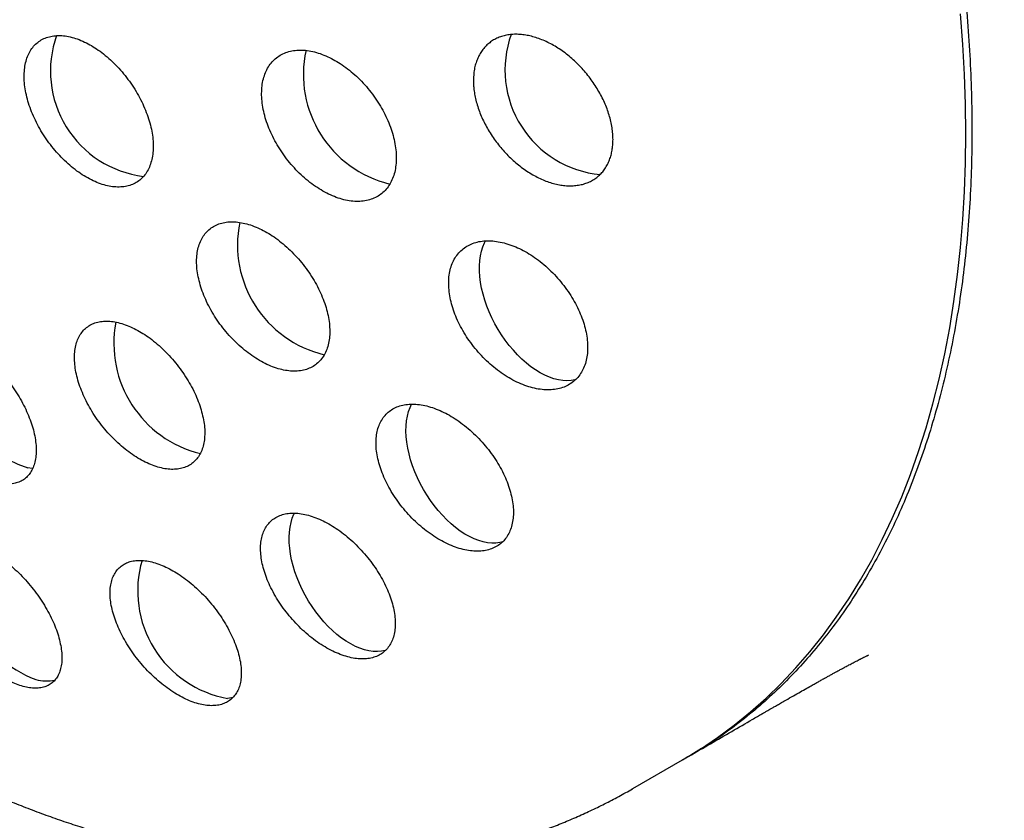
# Model space of a CAD drawing. Header units: millimetres. Extents: x 8 to 820, y 12 to 745.
# Tile 36 of 55: x 763 to 775, y 320 to 329. Entities that reach past the tile are written whole.
import ezdxf

# ---------------------------------------------------------------- set-up
doc = ezdxf.new("R2010")
doc.units = ezdxf.units.MM

msp = doc.modelspace()

# ---------------------------------------------------------------- linework, layer by layer
at = {"color": 7, "linetype": 'Continuous', "lineweight": 30}
msp.add_line((770.374, 320.205), (770.958, 320.542), dxfattribs=at)
at = {"color": 7, "linetype": 'Continuous', "lineweight": 30, "flags": 128}
for points in [[(770.958, 320.542), (770.958, 320.543), (771.165, 320.668), (771.366, 320.804), (771.561, 320.948), (771.751, 321.102), (771.934, 321.264), (772.111, 321.436), (772.282, 321.617), (772.447, 321.806), (772.605, 322.004), (772.756, 322.211), (772.901, 322.425), (773.039, 322.649), (773.17, 322.88), (773.294, 323.119), (773.411, 323.365), (773.521, 323.62), (773.623, 323.881), (773.718, 324.15), (773.806, 324.426), (773.887, 324.709), (773.959, 324.998), (774.025, 325.294), (774.083, 325.596), (774.133, 325.905), (774.175, 326.219), (774.21, 326.538), (774.237, 326.863), (774.257, 327.193), (774.268, 327.528), (774.272, 327.868), (774.268, 328.212), (774.257, 328.561), (774.237, 328.913), (774.21, 329.269)], [(769.708, 324.99), (769.697, 324.988), (769.652, 324.979), (769.604, 324.977), (769.555, 324.979), (769.504, 324.987), (769.452, 325), (769.399, 325.018), (769.345, 325.042), (769.291, 325.07), (769.237, 325.104), (769.183, 325.141), (769.13, 325.184), (769.077, 325.23), (769.026, 325.28), (768.977, 325.334), (768.929, 325.391), (768.883, 325.451), (768.84, 325.514), (768.799, 325.579), (768.762, 325.645), (768.727, 325.713), (768.695, 325.782), (768.667, 325.852), (768.643, 325.922), (768.623, 325.992), (768.606, 326.061), (768.593, 326.129), (768.585, 326.196), (768.58, 326.261), (768.58, 326.324), (768.584, 326.384), (768.591, 326.441), (768.603, 326.495), (768.619, 326.546), (768.639, 326.592), (768.651, 326.615)], [(768.852, 323.092), (768.819, 323.084), (768.773, 323.078), (768.725, 323.078), (768.675, 323.082), (768.623, 323.092), (768.571, 323.108), (768.517, 323.128), (768.463, 323.154), (768.409, 323.184), (768.355, 323.219), (768.301, 323.259), (768.249, 323.303), (768.197, 323.351), (768.146, 323.403), (768.097, 323.458), (768.05, 323.517), (768.006, 323.578), (767.964, 323.641), (767.924, 323.707), (767.887, 323.774), (767.854, 323.843), (767.824, 323.912), (767.798, 323.982), (767.775, 324.052), (767.756, 324.121), (767.741, 324.19), (767.73, 324.258), (767.723, 324.324), (767.72, 324.388), (767.722, 324.45), (767.727, 324.509), (767.737, 324.565), (767.75, 324.617), (767.768, 324.666), (767.786, 324.705)], [(763.354, 323.951), (763.345, 323.952), (763.295, 323.957)], [(767.481, 321.823), (767.478, 321.822), (767.433, 321.813), (767.386, 321.809), (767.337, 321.811), (767.287, 321.818), (767.235, 321.83), (767.182, 321.848), (767.128, 321.87), (767.074, 321.898), (767.02, 321.93), (766.966, 321.967), (766.912, 322.009), (766.86, 322.055), (766.809, 322.104), (766.759, 322.158), (766.711, 322.214), (766.665, 322.274), (766.621, 322.336), (766.58, 322.4), (766.542, 322.467), (766.506, 322.535), (766.474, 322.604), (766.446, 322.673), (766.421, 322.743), (766.4, 322.813), (766.382, 322.882), (766.369, 322.95), (766.36, 323.017), (766.354, 323.083), (766.353, 323.146), (766.356, 323.207), (766.364, 323.264), (766.375, 323.319), (766.39, 323.37), (766.41, 323.417), (766.416, 323.43)], [(765.698, 321.272), (765.678, 321.268), (765.633, 321.261)]]:
    msp.add_lwpolyline(points, dxfattribs=at)
at = {"color": 7, "linetype": 'Continuous', "lineweight": 30}
for centre, radius, start, end in [((764.799, 328.599), 1.239, 160.2822, 263.0158), ((770.107, 328.613), 1.228, 160.1756, 264.6506), ((767.839, 328.562), 1.319, 167.6438, 256.5554), ((767.07, 326.567), 1.321, 168.4758, 256.642), ((765.63, 325.416), 1.328, 169.255, 256.2952), ((763.722, 325.256), 1.367, 170.3579, 251.7895), ((763.856, 322.741), 1.342, 165.3352, 249.5603), ((765.858, 322.518), 1.277, 163.737, 259.8122), ((763.516, 321.924), 0.459, 253.749, 281.9434)]:
    msp.add_arc(centre, radius, start, end, dxfattribs=at)
for points, knots in [([(788.156, 323.621), (788.156, 323.658), (788.156, 323.726), (788.156, 323.82), (788.155, 323.898), (788.155, 323.961), (788.155, 324.009), (788.155, 324.042), (788.154, 324.068), (788.154, 324.093), (788.154, 324.123), (788.153, 324.159), (788.153, 324.201), (788.152, 324.262), (788.151, 324.338), (788.15, 324.425), (788.149, 324.513), (788.147, 324.602), (788.145, 324.689), (788.144, 324.769), (788.142, 324.849), (788.14, 324.937), (788.137, 325.038), (788.134, 325.148), (788.131, 325.247), (788.128, 325.332), (788.126, 325.402), (788.123, 325.472), (788.121, 325.538), (788.119, 325.596), (788.117, 325.643), (788.115, 325.681), (788.114, 325.718), (788.112, 325.76), (788.11, 325.811), (788.107, 325.871), (788.104, 325.936), (788.101, 326.004), (788.097, 326.075), (788.094, 326.145), (788.09, 326.211), (788.087, 326.266), (788.085, 326.309), (788.083, 326.343), (788.081, 326.378), (788.079, 326.419), (788.076, 326.471), (788.072, 326.532), (788.068, 326.596), (788.064, 326.661), (788.061, 326.72), (788.057, 326.771), (788.054, 326.813), (788.052, 326.848), (788.049, 326.887), (788.046, 326.932), (788.042, 326.993), (788.037, 327.066), (788.031, 327.149), (788.025, 327.229), (788.019, 327.304), (788.014, 327.371), (788.009, 327.429), (788.005, 327.48), (788, 327.531), (787.994, 327.601), (787.987, 327.689), (787.978, 327.793), (787.968, 327.898), (787.958, 327.999), (787.949, 328.093), (787.94, 328.187), (787.926, 328.317), (787.909, 328.48), (787.889, 328.661), (787.87, 328.825), (787.852, 328.972), (787.833, 329.122), (787.813, 329.278), (787.796, 329.406), (787.783, 329.502), (787.774, 329.565), (787.765, 329.63), (787.756, 329.692), (787.748, 329.747), (787.74, 329.803), (787.731, 329.865), (787.72, 329.936), (787.709, 330.008), (787.698, 330.084), (787.684, 330.17), (787.668, 330.272), (787.651, 330.379), (787.633, 330.485), (787.614, 330.597), (787.593, 330.718), (787.57, 330.846), (787.547, 330.973), (787.527, 331.079), (787.511, 331.166), (787.498, 331.232), (787.486, 331.296), (787.474, 331.358), (787.46, 331.426), (787.444, 331.505), (787.428, 331.588), (787.41, 331.672), (787.392, 331.758), (787.374, 331.845), (787.357, 331.921), (787.342, 331.992), (787.325, 332.071), (787.305, 332.159), (787.285, 332.246), (787.265, 332.332), (787.245, 332.421), (787.224, 332.511), (787.205, 332.59), (787.19, 332.649), (787.18, 332.692), (787.171, 332.728), (787.16, 332.771), (787.149, 332.817), (787.139, 332.858), (787.13, 332.893), (787.121, 332.928), (787.111, 332.969), (787.097, 333.022), (787.083, 333.078), (787.069, 333.133), (787.051, 333.198), (787.03, 333.28), (787.004, 333.378), (786.977, 333.474), (786.949, 333.578), (786.916, 333.694), (786.883, 333.812), (786.85, 333.923), (786.819, 334.031), (786.786, 334.14), (786.75, 334.258), (786.717, 334.365), (786.686, 334.464), (786.66, 334.546), (786.634, 334.629), (786.605, 334.719), (786.577, 334.806), (786.554, 334.873), (786.538, 334.922), (786.525, 334.962), (786.51, 335.007), (786.491, 335.061), (786.473, 335.116), (786.456, 335.163), (786.443, 335.201), (786.433, 335.232), (786.423, 335.26), (786.412, 335.291), (786.4, 335.326), (786.385, 335.369), (786.368, 335.417), (786.351, 335.464), (786.335, 335.509), (786.321, 335.548), (786.307, 335.587), (786.292, 335.628), (786.275, 335.675), (786.254, 335.731), (786.232, 335.791), (786.212, 335.845), (786.195, 335.891), (786.18, 335.931), (786.164, 335.973), (786.146, 336.02), (786.125, 336.075), (786.103, 336.132), (786.081, 336.189), (786.06, 336.242), (786.039, 336.296), (786.017, 336.351), (785.994, 336.41), (785.967, 336.476), (785.939, 336.545), (785.913, 336.609), (785.891, 336.664), (785.871, 336.713), (785.85, 336.762), (785.827, 336.819), (785.8, 336.881), (785.771, 336.952), (785.741, 337.022), (785.711, 337.091), (785.684, 337.154), (785.656, 337.219), (785.624, 337.292), (785.589, 337.37), (785.554, 337.448), (785.523, 337.518), (785.494, 337.581), (785.467, 337.64), (785.438, 337.703), (785.405, 337.774), (785.367, 337.856), (785.327, 337.942), (785.288, 338.024), (785.252, 338.098), (785.22, 338.166), (785.188, 338.231), (785.157, 338.294), (785.125, 338.359), (785.091, 338.428), (785.054, 338.502), (785.018, 338.573), (784.985, 338.639), (784.955, 338.699), (784.925, 338.756), (784.896, 338.813), (784.865, 338.872), (784.834, 338.931), (784.801, 338.995), (784.756, 339.08), (784.701, 339.182), (784.642, 339.292), (784.587, 339.393), (784.536, 339.485), (784.486, 339.574), (784.44, 339.657), (784.396, 339.735), (784.351, 339.814), (784.302, 339.899), (784.252, 339.985), (784.203, 340.068), (784.159, 340.143), (784.118, 340.212), (784.071, 340.291), (784.015, 340.383), (783.951, 340.488), (783.881, 340.601), (783.801, 340.731), (783.711, 340.873), (783.62, 341.014), (783.534, 341.146), (783.451, 341.272), (783.368, 341.396), (783.282, 341.523), (783.204, 341.636), (783.133, 341.739), (783.07, 341.83), (783.007, 341.919), (782.949, 342.001), (782.905, 342.062), (782.871, 342.109), (782.841, 342.15), (782.807, 342.197), (782.774, 342.242), (782.745, 342.281), (782.722, 342.313), (782.699, 342.343), (782.674, 342.377), (782.643, 342.418), (782.61, 342.463), (782.578, 342.506), (782.55, 342.542), (782.526, 342.575), (782.502, 342.605), (782.477, 342.639), (782.448, 342.677), (782.417, 342.717), (782.388, 342.755), (782.361, 342.79), (782.334, 342.824), (782.302, 342.865), (782.265, 342.912), (782.225, 342.962), (782.188, 343.009), (782.157, 343.048), (782.129, 343.084), (782.098, 343.122), (782.064, 343.164), (782.029, 343.207), (781.998, 343.246), (781.971, 343.279), (781.944, 343.312), (781.913, 343.349), (781.875, 343.396), (781.834, 343.446), (781.795, 343.493), (781.761, 343.533), (781.723, 343.578), (781.684, 343.624), (781.646, 343.668), (781.617, 343.703), (781.591, 343.733), (781.565, 343.764), (781.534, 343.799), (781.498, 343.841), (781.459, 343.885), (781.423, 343.927), (781.39, 343.964), (781.355, 344.004), (781.314, 344.051), (781.272, 344.098), (781.236, 344.138), (781.206, 344.171), (781.175, 344.206), (781.135, 344.249), (781.092, 344.297), (781.052, 344.341), (781.018, 344.378), (780.981, 344.418), (780.94, 344.462), (780.897, 344.508), (780.858, 344.55), (780.824, 344.587), (780.79, 344.623), (780.75, 344.664), (780.709, 344.707), (780.672, 344.746), (780.641, 344.778), (780.597, 344.824), (780.539, 344.884), (780.47, 344.954), (780.399, 345.026), (780.328, 345.097), (780.254, 345.17), (780.182, 345.242), (780.121, 345.301), (780.074, 345.347), (780.046, 345.374), (780.017, 345.402), (779.982, 345.435), (779.945, 345.471), (779.909, 345.506), (779.878, 345.534), (779.854, 345.558), (779.829, 345.581), (779.801, 345.607), (779.768, 345.639), (779.732, 345.671), (779.699, 345.703), (779.669, 345.73), (779.638, 345.759), (779.601, 345.793), (779.558, 345.832), (779.515, 345.871), (779.478, 345.905), (779.445, 345.935), (779.411, 345.965), (779.373, 346), (779.332, 346.036), (779.295, 346.069), (779.262, 346.098), (779.231, 346.126), (779.196, 346.156), (779.156, 346.191), (779.115, 346.226), (779.079, 346.258), (779.047, 346.285), (779.018, 346.31), (778.988, 346.336), (778.954, 346.364), (778.92, 346.394), (778.889, 346.42), (778.864, 346.441), (778.841, 346.46), (778.816, 346.481), (778.783, 346.509), (778.741, 346.544), (778.698, 346.579), (778.661, 346.61), (778.627, 346.637), (778.589, 346.669), (778.543, 346.706), (778.494, 346.746), (778.449, 346.782), (778.409, 346.814), (778.366, 346.848), (778.318, 346.886), (778.269, 346.925), (778.224, 346.96), (778.183, 346.992), (778.129, 347.034), (778.066, 347.083), (778, 347.133), (777.935, 347.182), (777.868, 347.233), (777.801, 347.283), (777.747, 347.323), (777.7, 347.357), (777.654, 347.391), (777.608, 347.424), (777.568, 347.453), (777.532, 347.48), (777.494, 347.507), (777.451, 347.538), (777.404, 347.571), (777.36, 347.602), (777.322, 347.629), (777.286, 347.654), (777.245, 347.683), (777.198, 347.716), (777.151, 347.748), (777.111, 347.776), (777.079, 347.798), (777.045, 347.821), (777.001, 347.85), (776.952, 347.884), (776.903, 347.916), (776.861, 347.944), (776.821, 347.971), (776.775, 348.001), (776.722, 348.036), (776.67, 348.07), (776.623, 348.1), (776.585, 348.125), (776.548, 348.149), (776.507, 348.175), (776.463, 348.203), (776.421, 348.229), (776.384, 348.252), (776.347, 348.276), (776.301, 348.304), (776.248, 348.337), (776.192, 348.371), (776.142, 348.402), (776.098, 348.429), (776.051, 348.457), (775.996, 348.49), (775.94, 348.523), (775.891, 348.552), (775.852, 348.575), (775.81, 348.6), (775.76, 348.629), (775.702, 348.663), (775.646, 348.695), (775.597, 348.723), (775.552, 348.748), (775.501, 348.777), (775.429, 348.817), (775.348, 348.862), (775.264, 348.908), (775.185, 348.951), (775.108, 348.992), (775.03, 349.033), (774.952, 349.074), (774.875, 349.114), (774.784, 349.161), (774.675, 349.217), (774.544, 349.282), (774.406, 349.35), (774.234, 349.432), (774.036, 349.525), (773.818, 349.623), (773.609, 349.715), (773.404, 349.803), (773.227, 349.876), (773.074, 349.937), (772.944, 349.989), (772.808, 350.041), (772.67, 350.093), (772.539, 350.142), (772.416, 350.186), (772.299, 350.228), (772.183, 350.268), (772.068, 350.308), (771.95, 350.347), (771.824, 350.389), (771.686, 350.432), (771.545, 350.476), (771.418, 350.515), (771.309, 350.547), (771.216, 350.574), (771.124, 350.6), (771.033, 350.626), (770.939, 350.652), (770.841, 350.678), (770.735, 350.706), (770.622, 350.735), (770.51, 350.763), (770.406, 350.789), (770.31, 350.812), (770.225, 350.831), (770.148, 350.849), (770.077, 350.865), (770.003, 350.882), (769.921, 350.899), (769.823, 350.92), (769.716, 350.942), (769.606, 350.964), (769.506, 350.984), (769.414, 351.001), (769.323, 351.018), (769.227, 351.035), (769.131, 351.052), (769.034, 351.068), (768.943, 351.083), (768.857, 351.097), (768.777, 351.109), (768.704, 351.12), (768.635, 351.13), (768.565, 351.14), (768.49, 351.151), (768.401, 351.163), (768.299, 351.176), (768.195, 351.189), (768.099, 351.2), (768.013, 351.21), (767.93, 351.219), (767.844, 351.228), (767.749, 351.238), (767.645, 351.248), (767.541, 351.257), (767.446, 351.265), (767.36, 351.272), (767.278, 351.278), (767.194, 351.284), (767.101, 351.29), (767.005, 351.296), (766.91, 351.302), (766.824, 351.306), (766.746, 351.31), (766.675, 351.313), (766.603, 351.316), (766.526, 351.319), (766.441, 351.321), (766.356, 351.324), (766.278, 351.326), (766.211, 351.327), (766.151, 351.328), (766.092, 351.329), (766.03, 351.329), (765.96, 351.33), (765.883, 351.33), (765.805, 351.33), (765.727, 351.33), (765.653, 351.329), (765.578, 351.328), (765.499, 351.327), (765.41, 351.325), (765.313, 351.323), (765.226, 351.32), (765.154, 351.318), (765.095, 351.315), (765.037, 351.313), (764.974, 351.31), (764.903, 351.307), (764.825, 351.303), (764.75, 351.299), (764.681, 351.295), (764.62, 351.291), (764.563, 351.288), (764.503, 351.284), (764.435, 351.279), (764.361, 351.273), (764.288, 351.268), (764.221, 351.262), (764.162, 351.257), (764.108, 351.252), (764.053, 351.247), (763.992, 351.242), (763.92, 351.235), (763.844, 351.227), (763.772, 351.22), (763.711, 351.213), (763.657, 351.207), (763.601, 351.201), (763.537, 351.193), (763.465, 351.185), (763.39, 351.176), (763.318, 351.166), (763.254, 351.158), (763.2, 351.151), (763.149, 351.144), (763.093, 351.136), (763.027, 351.127), (762.957, 351.117), (762.892, 351.107), (762.838, 351.099), (762.789, 351.091), (762.737, 351.083), (762.676, 351.073), (762.607, 351.062), (762.536, 351.05), (762.468, 351.039), (762.408, 351.028), (762.349, 351.018), (762.287, 351.007), (762.218, 350.994), (762.145, 350.98), (762.075, 350.967), (762.013, 350.955), (761.958, 350.944), (761.902, 350.933), (761.839, 350.92), (761.771, 350.906), (761.702, 350.892), (761.639, 350.878), (761.582, 350.866), (761.527, 350.854), (761.467, 350.841), (761.4, 350.826), (761.332, 350.81), (761.269, 350.796), (761.176, 350.774), (761.046, 350.743), (760.891, 350.704), (760.729, 350.662), (760.562, 350.618), (760.385, 350.57), (760.238, 350.528), (760.129, 350.496), (760.052, 350.473), (759.986, 350.454), (759.925, 350.435), (759.851, 350.413), (759.777, 350.39), (759.71, 350.369), (759.663, 350.354), (759.62, 350.34), (759.575, 350.326), (759.525, 350.31), (759.472, 350.293), (759.415, 350.274), (759.357, 350.255), (759.3, 350.236), (759.24, 350.215), (759.177, 350.194), (759.115, 350.172), (759.063, 350.154), (759.02, 350.139), (758.981, 350.126), (758.94, 350.111), (758.895, 350.095), (758.844, 350.077), (758.788, 350.057), (758.735, 350.037), (758.688, 350.02), (758.643, 350.003), (758.594, 349.985), (758.538, 349.964), (758.482, 349.943), (758.433, 349.924), (758.39, 349.907), (758.349, 349.892), (758.306, 349.875), (758.256, 349.855), (758.197, 349.832), (758.139, 349.809), (758.086, 349.788), (758.042, 349.77), (758, 349.753), (757.952, 349.733), (757.9, 349.712), (757.852, 349.692), (757.812, 349.676), (757.77, 349.658), (757.719, 349.637), (757.652, 349.608), (757.574, 349.575), (757.493, 349.54), (757.422, 349.509), (757.362, 349.483), (757.309, 349.459), (757.251, 349.433), (757.171, 349.397), (757.081, 349.356), (756.97, 349.305), (756.867, 349.257), (756.758, 349.206), (756.652, 349.155), (756.56, 349.11), (756.479, 349.07), (756.411, 349.037), (756.338, 349.001), (756.27, 348.967), (756.21, 348.936), (756.156, 348.909), (756.104, 348.882), (756.053, 348.856), (755.997, 348.827), (755.942, 348.798), (755.893, 348.773), (755.853, 348.751), (755.81, 348.729), (755.759, 348.702), (755.703, 348.672), (755.648, 348.642), (755.593, 348.612), (755.532, 348.579), (755.471, 348.545), (755.409, 348.511), (755.346, 348.476), (755.291, 348.446), (755.247, 348.42), (755.208, 348.399), (755.16, 348.371), (755.099, 348.336), (755.054, 348.311), (755.03, 348.297)], [0, 0, 0, 0, 0.002309, 0.00429, 0.005944, 0.007272, 0.008275, 0.008979, 0.009404, 0.009912, 0.010548, 0.011311, 0.012201, 0.013218, 0.015201, 0.017051, 0.018763, 0.020841, 0.022698, 0.024361, 0.025949, 0.027824, 0.030012, 0.032436, 0.034863, 0.036381, 0.037895, 0.039404, 0.04088, 0.042168, 0.043153, 0.043962, 0.044645, 0.045525, 0.046658, 0.047993, 0.049357, 0.050878, 0.052419, 0.053981, 0.055458, 0.056701, 0.057558, 0.058253, 0.058918, 0.059821, 0.060971, 0.062284, 0.063773, 0.065185, 0.066518, 0.067672, 0.068527, 0.069214, 0.070026, 0.071026, 0.072213, 0.074009, 0.075834, 0.07765, 0.079262, 0.080802, 0.082058, 0.083059, 0.084166, 0.085459, 0.087645, 0.089961, 0.092365, 0.094599, 0.096612, 0.098615, 0.100826, 0.105265, 0.109479, 0.11286, 0.116226, 0.119275, 0.122881, 0.126631, 0.1279, 0.129298, 0.130824, 0.132267, 0.133489, 0.134541, 0.13597, 0.137665, 0.139328, 0.140804, 0.142776, 0.145154, 0.147628, 0.149991, 0.15227, 0.155195, 0.158151, 0.160918, 0.163784, 0.165302, 0.166814, 0.16824, 0.169571, 0.171046, 0.172802, 0.174957, 0.176627, 0.17851, 0.180755, 0.182468, 0.183681, 0.185553, 0.187782, 0.189661, 0.191452, 0.193616, 0.195677, 0.197509, 0.198997, 0.19963, 0.200435, 0.201437, 0.202551, 0.203492, 0.204237, 0.204898, 0.20585, 0.207053, 0.208426, 0.209667, 0.210746, 0.212876, 0.215197, 0.217337, 0.219386, 0.222179, 0.22522, 0.22731, 0.229682, 0.232507, 0.234643, 0.237638, 0.239772, 0.24131, 0.243169, 0.245328, 0.247355, 0.249032, 0.249872, 0.25067, 0.25167, 0.252945, 0.254283, 0.255359, 0.256174, 0.256807, 0.257442, 0.258084, 0.25885, 0.259808, 0.260959, 0.262091, 0.263022, 0.263927, 0.264773, 0.265635, 0.266654, 0.267947, 0.269419, 0.270651, 0.271603, 0.272481, 0.273365, 0.274397, 0.275676, 0.277043, 0.278222, 0.279495, 0.280654, 0.2818, 0.28315, 0.284666, 0.286262, 0.287783, 0.288934, 0.289978, 0.291031, 0.292269, 0.293755, 0.29524, 0.29698, 0.298499, 0.29985, 0.301217, 0.302857, 0.304733, 0.306492, 0.308086, 0.309419, 0.310704, 0.312028, 0.31363, 0.315502, 0.317525, 0.319394, 0.321017, 0.322476, 0.323934, 0.325384, 0.326715, 0.328323, 0.330014, 0.33167, 0.333143, 0.334449, 0.335687, 0.337009, 0.33833, 0.339638, 0.341016, 0.342691, 0.345381, 0.347934, 0.350187, 0.352207, 0.354256, 0.356265, 0.35783, 0.359644, 0.361633, 0.363654, 0.365613, 0.367337, 0.368839, 0.370345, 0.372786, 0.375192, 0.377683, 0.380619, 0.384224, 0.387578, 0.390539, 0.39348, 0.39644, 0.399353, 0.402434, 0.404526, 0.406694, 0.408906, 0.410906, 0.412524, 0.41329, 0.414314, 0.415485, 0.416655, 0.417579, 0.418288, 0.418979, 0.419744, 0.420774, 0.421952, 0.422997, 0.42388, 0.424609, 0.425347, 0.426108, 0.427051, 0.428142, 0.429067, 0.429802, 0.430675, 0.43162, 0.432814, 0.434106, 0.435289, 0.436218, 0.437068, 0.437906, 0.439054, 0.440202, 0.441115, 0.441908, 0.442659, 0.443585, 0.444684, 0.446156, 0.447289, 0.448195, 0.449199, 0.450641, 0.451697, 0.452514, 0.453249, 0.453975, 0.454868, 0.455924, 0.457158, 0.458214, 0.45907, 0.460029, 0.461252, 0.462655, 0.463619, 0.464372, 0.465148, 0.466314, 0.46773, 0.468816, 0.469711, 0.470638, 0.471869, 0.473151, 0.474268, 0.475131, 0.476015, 0.477084, 0.478367, 0.479414, 0.480169, 0.480909, 0.483017, 0.484934, 0.48649, 0.488775, 0.490616, 0.492406, 0.494585, 0.495384, 0.49608, 0.496846, 0.497719, 0.498764, 0.499772, 0.500539, 0.501139, 0.501735, 0.502421, 0.503333, 0.504343, 0.505142, 0.50591, 0.506638, 0.507534, 0.508772, 0.509911, 0.510828, 0.511602, 0.512406, 0.513436, 0.514493, 0.515468, 0.516256, 0.51697, 0.517842, 0.518857, 0.519964, 0.520884, 0.521583, 0.522333, 0.523005, 0.523841, 0.524796, 0.525575, 0.526135, 0.526618, 0.527232, 0.527975, 0.529098, 0.530267, 0.53111, 0.531831, 0.532682, 0.533895, 0.535177, 0.536229, 0.537108, 0.538089, 0.539317, 0.540564, 0.541602, 0.542469, 0.543499, 0.545442, 0.546937, 0.548177, 0.55003, 0.551659, 0.552868, 0.553762, 0.55495, 0.556047, 0.55696, 0.55772, 0.558547, 0.559584, 0.560708, 0.561773, 0.562581, 0.563341, 0.564219, 0.565365, 0.566583, 0.567411, 0.56807, 0.568768, 0.569723, 0.571006, 0.572111, 0.573018, 0.573812, 0.574851, 0.576077, 0.577311, 0.578318, 0.579192, 0.579904, 0.580791, 0.581882, 0.582826, 0.583536, 0.584362, 0.585287, 0.586561, 0.587845, 0.588941, 0.58981, 0.590772, 0.591981, 0.593405, 0.594393, 0.595159, 0.595957, 0.597088, 0.598427, 0.599688, 0.600655, 0.601575, 0.602642, 0.604073, 0.606031, 0.607765, 0.609406, 0.611043, 0.612678, 0.614312, 0.615934, 0.617516, 0.620005, 0.622751, 0.625652, 0.628572, 0.633378, 0.637772, 0.641884, 0.64605, 0.65015, 0.652545, 0.655163, 0.657913, 0.660676, 0.663315, 0.665671, 0.667918, 0.67021, 0.672475, 0.674678, 0.677088, 0.679871, 0.682665, 0.685331, 0.68721, 0.688948, 0.690719, 0.692483, 0.694232, 0.696077, 0.698138, 0.700347, 0.702519, 0.704529, 0.706289, 0.708011, 0.709358, 0.710688, 0.712047, 0.713572, 0.715321, 0.717586, 0.719678, 0.721525, 0.723212, 0.724917, 0.726625, 0.728628, 0.730338, 0.732078, 0.733731, 0.735214, 0.736528, 0.737825, 0.739115, 0.740435, 0.742017, 0.744093, 0.74613, 0.747871, 0.749436, 0.750931, 0.752484, 0.754241, 0.756244, 0.758253, 0.76003, 0.761558, 0.763024, 0.764603, 0.766255, 0.768148, 0.769963, 0.771545, 0.772935, 0.774267, 0.775483, 0.776925, 0.77853, 0.780217, 0.781659, 0.782832, 0.783954, 0.784993, 0.786092, 0.787363, 0.788887, 0.790384, 0.791711, 0.793188, 0.794506, 0.79585, 0.797553, 0.799464, 0.801222, 0.80242, 0.803465, 0.80449, 0.805597, 0.806969, 0.808466, 0.809891, 0.811184, 0.812282, 0.813298, 0.814329, 0.815603, 0.817065, 0.818453, 0.819685, 0.820775, 0.821739, 0.822739, 0.823824, 0.825153, 0.826724, 0.828087, 0.829153, 0.830132, 0.831095, 0.832292, 0.833685, 0.83512, 0.836524, 0.837694, 0.838691, 0.839579, 0.84056, 0.841806, 0.843265, 0.844503, 0.845454, 0.846315, 0.847246, 0.848359, 0.849751, 0.851137, 0.852373, 0.853533, 0.854554, 0.855686, 0.857026, 0.85843, 0.859835, 0.860978, 0.861931, 0.862972, 0.864161, 0.86547, 0.86687, 0.868082, 0.869049, 0.870063, 0.871208, 0.872475, 0.873871, 0.875107, 0.876076, 0.879165, 0.882568, 0.884962, 0.888422, 0.892211, 0.89513, 0.896954, 0.898482, 0.899644, 0.900736, 0.902062, 0.903918, 0.905063, 0.905942, 0.906703, 0.907579, 0.908567, 0.909602, 0.91067, 0.911937, 0.91297, 0.914013, 0.91545, 0.916679, 0.917683, 0.918464, 0.919207, 0.920003, 0.920861, 0.921872, 0.92304, 0.924153, 0.925053, 0.925821, 0.926784, 0.927975, 0.929136, 0.930103, 0.930907, 0.931703, 0.932515, 0.933509, 0.934698, 0.935988, 0.93703, 0.937826, 0.938617, 0.93959, 0.94071, 0.941699, 0.942496, 0.943129, 0.944231, 0.945556, 0.947198, 0.948927, 0.950439, 0.951539, 0.952531, 0.953714, 0.955027, 0.957426, 0.959228, 0.961769, 0.963773, 0.965884, 0.968351, 0.969447, 0.970898, 0.97258, 0.973926, 0.975128, 0.976356, 0.977288, 0.978352, 0.979547, 0.98077, 0.981798, 0.982622, 0.983314, 0.984503, 0.985821, 0.986828, 0.987975, 0.989326, 0.990648, 0.991882, 0.993242, 0.994685, 0.995334, 0.996098, 0.997129, 0.99843, 1, 1, 1, 1]), ([(773.948, 331.557), (773.98, 331.399), (774.043, 331.083), (774.123, 330.614), (774.191, 330.149), (774.246, 329.69), (774.289, 329.235), (774.32, 328.786), (774.339, 328.342), (774.345, 327.905), (774.339, 327.475), (774.32, 327.054), (774.289, 326.641), (774.246, 326.237), (774.19, 325.841), (774.122, 325.454), (774.041, 325.077), (773.949, 324.71), (773.845, 324.355), (773.729, 324.011), (773.601, 323.678), (773.462, 323.357), (773.311, 323.047), (773.148, 322.75), (772.975, 322.466), (772.791, 322.195), (772.596, 321.938), (772.391, 321.695), (772.175, 321.466), (771.949, 321.25), (771.713, 321.049), (771.468, 320.863), (771.216, 320.692), (771.041, 320.591), (770.955, 320.541)], [0, 0, 0, 0, 0.03136, 0.062632, 0.093851, 0.125051, 0.156268, 0.187535, 0.218886, 0.25025, 0.281525, 0.312745, 0.343946, 0.375161, 0.406425, 0.437773, 0.469136, 0.500411, 0.531632, 0.562832, 0.594047, 0.625312, 0.656659, 0.688023, 0.719298, 0.750518, 0.781719, 0.812934, 0.844198, 0.875546, 0.906909, 0.938184, 0.969404, 1, 1, 1, 1]), ([(753.642, 329.021), (753.692, 328.934), (753.762, 328.814), (753.868, 328.637), (753.958, 328.486), (754.068, 328.308), (754.184, 328.122), (754.308, 327.927), (754.438, 327.728), (754.573, 327.524), (754.713, 327.319), (754.856, 327.111), (755.004, 326.903), (755.154, 326.695), (755.308, 326.486), (755.464, 326.278), (755.624, 326.071), (755.786, 325.865), (755.951, 325.66), (756.118, 325.457), (756.288, 325.255), (756.46, 325.055), (756.634, 324.857), (756.81, 324.661), (756.988, 324.467), (757.168, 324.275), (757.35, 324.086), (757.534, 323.899), (757.72, 323.715), (757.907, 323.534), (758.096, 323.356), (758.287, 323.18), (758.479, 323.007), (758.673, 322.838), (758.868, 322.671), (759.064, 322.508), (759.262, 322.348), (759.461, 322.191), (759.661, 322.038), (759.862, 321.888), (760.064, 321.742), (760.268, 321.599), (760.472, 321.46), (760.677, 321.325), (760.883, 321.193), (761.09, 321.066), (761.298, 320.942), (761.506, 320.822), (761.715, 320.707), (761.925, 320.595), (762.135, 320.488), (762.345, 320.385), (762.556, 320.286), (762.767, 320.191), (762.978, 320.101), (763.189, 320.016), (763.401, 319.935), (763.612, 319.858), (763.823, 319.786), (764.034, 319.719), (764.245, 319.656), (764.456, 319.598), (764.666, 319.545), (764.875, 319.497), (765.084, 319.453), (765.292, 319.415), (765.5, 319.381), (765.706, 319.352), (765.912, 319.328), (766.116, 319.309), (766.319, 319.295), (766.522, 319.285), (766.722, 319.281), (766.922, 319.282), (767.12, 319.287), (767.317, 319.297), (767.512, 319.312), (767.705, 319.333), (767.897, 319.357), (768.086, 319.387), (768.275, 319.422), (768.461, 319.461), (768.645, 319.505), (768.828, 319.554), (769.008, 319.607), (769.186, 319.665), (769.362, 319.728), (769.536, 319.796), (769.708, 319.868), (769.878, 319.945), (770.045, 320.027), (770.21, 320.113), (770.319, 320.173), (770.373, 320.205), (770.373, 320.205)], [0, 0, 0, 0, 0.01224, 0.017147, 0.025301, 0.033765, 0.042843, 0.05232, 0.062108, 0.072139, 0.082363, 0.092743, 0.103252, 0.113869, 0.124578, 0.135365, 0.146221, 0.157135, 0.168103, 0.179117, 0.190174, 0.201268, 0.212397, 0.223558, 0.234747, 0.245964, 0.257206, 0.268471, 0.279758, 0.291066, 0.302394, 0.31374, 0.325103, 0.336484, 0.34788, 0.359292, 0.370718, 0.382159, 0.393612, 0.405079, 0.416557, 0.428047, 0.439548, 0.451058, 0.462578, 0.474106, 0.485642, 0.497184, 0.508732, 0.520283, 0.531838, 0.543394, 0.55495, 0.566504, 0.578054, 0.5896, 0.601139, 0.612668, 0.624186, 0.635692, 0.647181, 0.658653, 0.670106, 0.681536, 0.692941, 0.704321, 0.715672, 0.726993, 0.738281, 0.749537, 0.760757, 0.771942, 0.783091, 0.794203, 0.805278, 0.816315, 0.827317, 0.838283, 0.849214, 0.860113, 0.87098, 0.881818, 0.892629, 0.903415, 0.914179, 0.924924, 0.935654, 0.94637, 0.957078, 0.96778, 0.97848, 0.989182, 0.99989, 1, 1, 1, 1]), ([(763.98, 328.931), (763.952, 328.944), (763.895, 328.971), (763.812, 328.997), (763.731, 329.014), (763.654, 329.019), (763.581, 329.012), (763.513, 328.995), (763.452, 328.967), (763.398, 328.928), (763.351, 328.879), (763.313, 328.821), (763.284, 328.754), (763.264, 328.679), (763.253, 328.598), (763.251, 328.51), (763.259, 328.418), (763.277, 328.322), (763.303, 328.224), (763.338, 328.124), (763.382, 328.025), (763.434, 327.927), (763.493, 327.831), (763.559, 327.739), (763.63, 327.652), (763.706, 327.571), (763.786, 327.497), (763.869, 327.43), (763.954, 327.373), (764.039, 327.326), (764.124, 327.288), (764.208, 327.262), (764.288, 327.246), (764.366, 327.242), (764.438, 327.249), (764.505, 327.267), (764.566, 327.296), (764.62, 327.335), (764.666, 327.385), (764.703, 327.444), (764.732, 327.511), (764.752, 327.586), (764.762, 327.668), (764.763, 327.756), (764.755, 327.849), (764.737, 327.945), (764.71, 328.043), (764.673, 328.143), (764.629, 328.242), (764.577, 328.34), (764.517, 328.436), (764.451, 328.527), (764.38, 328.614), (764.303, 328.695), (764.223, 328.768), (764.142, 328.833), (764.06, 328.888), (764.007, 328.917), (763.98, 328.931)], [0, 0, 0, 0, 0.017879, 0.035815, 0.053694, 0.071576, 0.089514, 0.107395, 0.125238, 0.143139, 0.160982, 0.178789, 0.196652, 0.214459, 0.232261, 0.250119, 0.267921, 0.285751, 0.303638, 0.321469, 0.339349, 0.357286, 0.375167, 0.393096, 0.411083, 0.429013, 0.44697, 0.464984, 0.482941, 0.500891, 0.518899, 0.536849, 0.554761, 0.57273, 0.590642, 0.608501, 0.626417, 0.644276, 0.662091, 0.679963, 0.697778, 0.715578, 0.733433, 0.751233, 0.769051, 0.786926, 0.804744, 0.822608, 0.840529, 0.858392, 0.876308, 0.894281, 0.912197, 0.930149, 0.948159, 0.966111, 0.983055, 1, 1, 1, 1]), ([(770.143, 327.8), (770.142, 327.822), (770.141, 327.868), (770.132, 327.939), (770.118, 328.012), (770.099, 328.086), (770.074, 328.16), (770.044, 328.233), (770.009, 328.307), (769.968, 328.379), (769.924, 328.449), (769.876, 328.517), (769.823, 328.584), (769.767, 328.647), (769.708, 328.706), (769.646, 328.762), (769.582, 328.813), (769.515, 328.86), (769.448, 328.902), (769.379, 328.938), (769.309, 328.969), (769.24, 328.994), (769.171, 329.013), (769.104, 329.025), (769.037, 329.032), (768.973, 329.031), (768.911, 329.024), (768.853, 329.011), (768.797, 328.992), (768.746, 328.966), (768.699, 328.934), (768.657, 328.897), (768.62, 328.854), (768.587, 328.806), (768.561, 328.754), (768.539, 328.698), (768.523, 328.638), (768.512, 328.568), (768.511, 328.518), (768.51, 328.49)], [0, 0, 0, 0, 0.026074, 0.052148, 0.078983, 0.105819, 0.131892, 0.157965, 0.184788, 0.211611, 0.237824, 0.264038, 0.290997, 0.317956, 0.344464, 0.370971, 0.398233, 0.425495, 0.45228, 0.479065, 0.506619, 0.534173, 0.561097, 0.58802, 0.615728, 0.643437, 0.670295, 0.697154, 0.724806, 0.752458, 0.779076, 0.805693, 0.833101, 0.86051, 0.88682, 0.91313, 0.940218, 0.967306, 1, 1, 1, 1]), ([(766.805, 328.769), (766.776, 328.782), (766.716, 328.807), (766.629, 328.831), (766.544, 328.846), (766.462, 328.848), (766.385, 328.839), (766.313, 328.819), (766.248, 328.788), (766.19, 328.747), (766.141, 328.696), (766.1, 328.635), (766.068, 328.566), (766.045, 328.49), (766.033, 328.407), (766.03, 328.318), (766.037, 328.225), (766.054, 328.129), (766.08, 328.031), (766.116, 327.932), (766.16, 327.834), (766.213, 327.736), (766.273, 327.642), (766.34, 327.551), (766.413, 327.466), (766.492, 327.386), (766.575, 327.314), (766.661, 327.25), (766.749, 327.195), (766.838, 327.149), (766.927, 327.114), (767.015, 327.089), (767.1, 327.076), (767.182, 327.074), (767.259, 327.084), (767.33, 327.105), (767.395, 327.136), (767.452, 327.178), (767.501, 327.23), (767.541, 327.291), (767.573, 327.361), (767.594, 327.438), (767.606, 327.521), (767.609, 327.61), (767.601, 327.703), (767.583, 327.799), (767.557, 327.897), (767.52, 327.996), (767.476, 328.095), (767.423, 328.192), (767.362, 328.286), (767.294, 328.376), (767.221, 328.462), (767.142, 328.541), (767.059, 328.612), (766.974, 328.675), (766.889, 328.728), (766.833, 328.756), (766.805, 328.769)], [0, 0, 0, 0, 0.01799, 0.036037, 0.054027, 0.072021, 0.090072, 0.108065, 0.125985, 0.143962, 0.16188, 0.179683, 0.197543, 0.215345, 0.233066, 0.250843, 0.268563, 0.28627, 0.304034, 0.321742, 0.339511, 0.357336, 0.375106, 0.392984, 0.410919, 0.428797, 0.446786, 0.464832, 0.48282, 0.500872, 0.518982, 0.537033, 0.555072, 0.57317, 0.591208, 0.609164, 0.627177, 0.645132, 0.66297, 0.680865, 0.698703, 0.716442, 0.734238, 0.751978, 0.76968, 0.787439, 0.805141, 0.822884, 0.840682, 0.858426, 0.876267, 0.894166, 0.912008, 0.929966, 0.947981, 0.965939, 0.982969, 1, 1, 1, 1]), ([(768.51, 328.49), (768.51, 328.473), (768.511, 328.438), (768.516, 328.38), (768.526, 328.314), (768.543, 328.242), (768.565, 328.167), (768.593, 328.093), (768.625, 328.02), (768.663, 327.948), (768.705, 327.876), (768.751, 327.806), (768.802, 327.739), (768.856, 327.675), (768.913, 327.613), (768.974, 327.555), (769.037, 327.502), (769.102, 327.453), (769.17, 327.408), (769.238, 327.369), (769.307, 327.335), (769.377, 327.307), (769.446, 327.285), (769.515, 327.269), (769.581, 327.26), (769.647, 327.257), (769.71, 327.261), (769.77, 327.271), (769.827, 327.287), (769.88, 327.309), (769.93, 327.338), (769.974, 327.373), (770.014, 327.412), (770.049, 327.457), (770.079, 327.508), (770.103, 327.561), (770.121, 327.617), (770.133, 327.674), (770.141, 327.735), (770.142, 327.778), (770.143, 327.8)], [0, 0, 0, 0, 0.019798, 0.039676, 0.065683, 0.091691, 0.118451, 0.14521, 0.17129, 0.197369, 0.224193, 0.251017, 0.277333, 0.303648, 0.330711, 0.357774, 0.384391, 0.411009, 0.438385, 0.465762, 0.492617, 0.519472, 0.547104, 0.574735, 0.601658, 0.628582, 0.656295, 0.684008, 0.710795, 0.737582, 0.765163, 0.792744, 0.819249, 0.845753, 0.873046, 0.900338, 0.924937, 0.949535, 0.974767, 1, 1, 1, 1]), ([(766.009, 326.756), (765.98, 326.769), (765.922, 326.795), (765.836, 326.82), (765.753, 326.835), (765.674, 326.839), (765.599, 326.832), (765.53, 326.814), (765.468, 326.785), (765.414, 326.746), (765.367, 326.697), (765.329, 326.639), (765.3, 326.572), (765.28, 326.498), (765.27, 326.418), (765.27, 326.331), (765.279, 326.241), (765.299, 326.146), (765.327, 326.05), (765.364, 325.952), (765.411, 325.854), (765.465, 325.757), (765.526, 325.663), (765.595, 325.573), (765.669, 325.487), (765.748, 325.407), (765.832, 325.335), (765.918, 325.27), (766.006, 325.214), (766.094, 325.168), (766.182, 325.131), (766.268, 325.106), (766.351, 325.091), (766.43, 325.088), (766.505, 325.096), (766.573, 325.115), (766.635, 325.144), (766.689, 325.184), (766.735, 325.234), (766.773, 325.292), (766.801, 325.359), (766.82, 325.434), (766.829, 325.515), (766.829, 325.601), (766.819, 325.692), (766.799, 325.787), (766.771, 325.883), (766.732, 325.981), (766.686, 326.079), (766.631, 326.176), (766.569, 326.27), (766.5, 326.36), (766.425, 326.445), (766.346, 326.524), (766.262, 326.597), (766.178, 326.66), (766.093, 326.714), (766.037, 326.742), (766.009, 326.756)], [0, 0, 0, 0, 0.01788, 0.035817, 0.053696, 0.071581, 0.089522, 0.107406, 0.125206, 0.143064, 0.160864, 0.178583, 0.196358, 0.214078, 0.231786, 0.24955, 0.267258, 0.28503, 0.302857, 0.320628, 0.338509, 0.356447, 0.374328, 0.392319, 0.410367, 0.428358, 0.44641, 0.46452, 0.482572, 0.50061, 0.518706, 0.536744, 0.554697, 0.572707, 0.59066, 0.608495, 0.626388, 0.644223, 0.661961, 0.679755, 0.697493, 0.715195, 0.732954, 0.750656, 0.768401, 0.786201, 0.803946, 0.82179, 0.839691, 0.857536, 0.875497, 0.893514, 0.911474, 0.929516, 0.947614, 0.965655, 0.982828, 1, 1, 1, 1]), ([(769.005, 326.543), (768.974, 326.555), (768.913, 326.58), (768.823, 326.602), (768.735, 326.615), (768.652, 326.616), (768.573, 326.607), (768.499, 326.586), (768.433, 326.554), (768.375, 326.512), (768.325, 326.461), (768.284, 326.4), (768.253, 326.331), (768.232, 326.256), (768.22, 326.174), (768.219, 326.087), (768.228, 325.995), (768.246, 325.901), (768.275, 325.805), (768.312, 325.708), (768.359, 325.611), (768.414, 325.516), (768.477, 325.423), (768.547, 325.334), (768.623, 325.25), (768.705, 325.172), (768.791, 325.101), (768.88, 325.038), (768.972, 324.984), (769.064, 324.94), (769.157, 324.906), (769.247, 324.883), (769.335, 324.871), (769.419, 324.87), (769.498, 324.881), (769.571, 324.902), (769.637, 324.935), (769.695, 324.977), (769.744, 325.03), (769.784, 325.091), (769.815, 325.16), (769.836, 325.236), (769.846, 325.318), (769.847, 325.406), (769.838, 325.497), (769.819, 325.592), (769.79, 325.688), (769.751, 325.785), (769.704, 325.882), (769.649, 325.977), (769.585, 326.069), (769.515, 326.158), (769.438, 326.241), (769.356, 326.319), (769.27, 326.389), (769.182, 326.451), (769.093, 326.503), (769.034, 326.53), (769.005, 326.543)], [0, 0, 0, 0, 0.018034, 0.036124, 0.054157, 0.072198, 0.090297, 0.108336, 0.126233, 0.144187, 0.162083, 0.17978, 0.197534, 0.215231, 0.232811, 0.250447, 0.268027, 0.28562, 0.303268, 0.320862, 0.338591, 0.356375, 0.374105, 0.392035, 0.410022, 0.427953, 0.446065, 0.464234, 0.482346, 0.50054, 0.518792, 0.536986, 0.555122, 0.573317, 0.591453, 0.609417, 0.627439, 0.645402, 0.663156, 0.680968, 0.698722, 0.716325, 0.733983, 0.751586, 0.769159, 0.786787, 0.80436, 0.822036, 0.839767, 0.857444, 0.87531, 0.893232, 0.9111, 0.929164, 0.947285, 0.96535, 0.982675, 1, 1, 1, 1]), ([(764.54, 325.588), (764.512, 325.601), (764.456, 325.627), (764.373, 325.654), (764.293, 325.671), (764.217, 325.676), (764.145, 325.671), (764.08, 325.655), (764.021, 325.629), (763.97, 325.592), (763.926, 325.545), (763.891, 325.49), (763.865, 325.425), (763.847, 325.353), (763.84, 325.275), (763.842, 325.19), (763.853, 325.101), (763.874, 325.007), (763.904, 324.911), (763.943, 324.814), (763.99, 324.716), (764.045, 324.62), (764.107, 324.525), (764.176, 324.434), (764.251, 324.348), (764.329, 324.268), (764.412, 324.194), (764.497, 324.129), (764.583, 324.072), (764.669, 324.025), (764.755, 323.987), (764.838, 323.96), (764.918, 323.944), (764.994, 323.939), (765.065, 323.945), (765.131, 323.962), (765.189, 323.989), (765.24, 324.026), (765.283, 324.074), (765.318, 324.13), (765.343, 324.195), (765.36, 324.267), (765.367, 324.346), (765.365, 324.431), (765.352, 324.521), (765.331, 324.614), (765.3, 324.711), (765.261, 324.808), (765.213, 324.906), (765.158, 325.002), (765.095, 325.096), (765.026, 325.187), (764.951, 325.273), (764.872, 325.353), (764.789, 325.426), (764.706, 325.49), (764.622, 325.545), (764.568, 325.574), (764.54, 325.588)], [0, 0, 0, 0, 0.0177702, 0.0355966, 0.0533662, 0.0711393, 0.0889693, 0.1067422, 0.1244599, 0.1422343, 0.1599521, 0.177661, 0.1954261, 0.2131354, 0.230909, 0.2487389, 0.2665131, 0.2843973, 0.302338, 0.3202226, 0.3382159, 0.3562662, 0.3742596, 0.3923127, 0.4104235, 0.4284763, 0.4465129, 0.4646072, 0.4826432, 0.5005932, 0.518601, 0.5365504, 0.5543825, 0.572272, 0.5901038, 0.6078395, 0.6256319, 0.6433676, 0.6610701, 0.678829, 0.6965319, 0.7142783, 0.7320808, 0.7498277, 0.7676755, 0.7855797, 0.803428, 0.8213912, 0.8394112, 0.8573746, 0.875417, 0.8935168, 0.9115591, 0.9296091, 0.9477168, 0.9657663, 0.9828832, 1, 1, 1, 1]), ([(762.577, 325.406), (762.55, 325.419), (762.495, 325.447), (762.416, 325.475), (762.339, 325.493), (762.266, 325.501), (762.198, 325.498), (762.136, 325.484), (762.08, 325.459), (762.032, 325.424), (761.991, 325.38), (761.958, 325.326), (761.934, 325.263), (761.919, 325.192), (761.914, 325.115), (761.917, 325.031), (761.93, 324.942), (761.952, 324.848), (761.983, 324.752), (762.023, 324.655), (762.07, 324.557), (762.126, 324.46), (762.188, 324.365), (762.256, 324.273), (762.329, 324.186), (762.406, 324.105), (762.486, 324.031), (762.569, 323.964), (762.652, 323.906), (762.736, 323.858), (762.818, 323.819), (762.898, 323.791), (762.974, 323.773), (763.047, 323.766), (763.115, 323.77), (763.176, 323.785), (763.232, 323.81), (763.28, 323.845), (763.32, 323.891), (763.352, 323.945), (763.376, 324.008), (763.39, 324.08), (763.395, 324.158), (763.391, 324.242), (763.377, 324.331), (763.355, 324.425), (763.323, 324.521), (763.283, 324.619), (763.235, 324.717), (763.179, 324.814), (763.117, 324.908), (763.048, 325), (762.975, 325.086), (762.898, 325.167), (762.817, 325.241), (762.736, 325.306), (762.656, 325.361), (762.603, 325.391), (762.577, 325.406)], [0, 0, 0, 0, 0.017712, 0.035479, 0.053191, 0.070903, 0.088671, 0.106383, 0.124093, 0.141859, 0.15957, 0.177347, 0.19518, 0.212958, 0.230846, 0.248791, 0.26668, 0.284676, 0.30273, 0.320727, 0.33878, 0.356892, 0.374946, 0.39298, 0.411073, 0.429106, 0.447052, 0.465056, 0.483002, 0.50083, 0.518715, 0.536543, 0.554276, 0.572066, 0.589799, 0.607502, 0.625261, 0.642964, 0.660714, 0.678519, 0.696269, 0.714121, 0.732029, 0.749881, 0.767848, 0.785872, 0.803839, 0.821883, 0.839985, 0.858029, 0.876077, 0.894184, 0.912232, 0.930211, 0.948247, 0.966225, 0.983112, 1, 1, 1, 1]), ([(768.119, 324.629), (768.089, 324.641), (768.029, 324.665), (767.942, 324.689), (767.856, 324.703), (767.775, 324.706), (767.699, 324.698), (767.629, 324.679), (767.566, 324.65), (767.511, 324.61), (767.464, 324.561), (767.426, 324.503), (767.397, 324.438), (767.378, 324.365), (767.369, 324.285), (767.37, 324.2), (767.381, 324.111), (767.402, 324.018), (767.432, 323.923), (767.471, 323.827), (767.519, 323.731), (767.576, 323.636), (767.64, 323.544), (767.711, 323.455), (767.789, 323.37), (767.871, 323.292), (767.958, 323.22), (768.047, 323.157), (768.138, 323.102), (768.23, 323.057), (768.321, 323.022), (768.41, 322.997), (768.496, 322.984), (768.577, 322.982), (768.653, 322.99), (768.723, 323.01), (768.786, 323.04), (768.841, 323.08), (768.887, 323.13), (768.924, 323.188), (768.952, 323.255), (768.97, 323.328), (768.979, 323.408), (768.977, 323.493), (768.966, 323.583), (768.944, 323.675), (768.914, 323.77), (768.874, 323.866), (768.825, 323.962), (768.768, 324.057), (768.703, 324.15), (768.631, 324.238), (768.554, 324.322), (768.471, 324.4), (768.384, 324.472), (768.296, 324.534), (768.207, 324.587), (768.148, 324.615), (768.119, 324.629)], [0, 0, 0, 0, 0.017882, 0.03582, 0.053701, 0.07159, 0.089537, 0.107426, 0.125166, 0.142963, 0.160702, 0.178299, 0.195953, 0.21355, 0.231127, 0.24876, 0.266338, 0.284026, 0.301769, 0.319457, 0.337338, 0.355274, 0.373155, 0.39123, 0.409362, 0.427437, 0.445624, 0.463868, 0.482054, 0.500217, 0.518439, 0.536601, 0.554613, 0.572683, 0.590695, 0.608497, 0.626358, 0.64416, 0.661789, 0.679475, 0.697104, 0.714671, 0.732294, 0.749862, 0.767503, 0.785199, 0.80284, 0.820657, 0.838529, 0.856347, 0.874368, 0.892446, 0.910467, 0.928633, 0.946856, 0.965022, 0.982511, 1, 1, 1, 1]), ([(766.73, 323.348), (766.701, 323.36), (766.642, 323.385), (766.557, 323.411), (766.475, 323.426), (766.397, 323.431), (766.324, 323.425), (766.257, 323.408), (766.198, 323.381), (766.146, 323.344), (766.102, 323.298), (766.067, 323.242), (766.041, 323.179), (766.024, 323.108), (766.017, 323.031), (766.02, 322.947), (766.033, 322.86), (766.055, 322.768), (766.087, 322.674), (766.128, 322.578), (766.177, 322.482), (766.235, 322.387), (766.3, 322.294), (766.372, 322.205), (766.449, 322.12), (766.532, 322.041), (766.617, 321.968), (766.706, 321.904), (766.796, 321.848), (766.885, 321.802), (766.974, 321.766), (767.06, 321.74), (767.143, 321.725), (767.221, 321.721), (767.294, 321.728), (767.361, 321.745), (767.42, 321.773), (767.472, 321.81), (767.515, 321.858), (767.549, 321.913), (767.575, 321.977), (767.591, 322.049), (767.597, 322.126), (767.593, 322.21), (767.58, 322.298), (767.557, 322.39), (767.525, 322.484), (767.483, 322.58), (767.433, 322.676), (767.375, 322.77), (767.309, 322.863), (767.237, 322.952), (767.159, 323.037), (767.077, 323.116), (766.991, 323.188), (766.903, 323.251), (766.816, 323.305), (766.758, 323.334), (766.73, 323.348)], [0, 0, 0, 0, 0.01773, 0.035516, 0.053246, 0.070982, 0.088776, 0.106511, 0.124132, 0.141809, 0.15943, 0.177, 0.194625, 0.212195, 0.229847, 0.247554, 0.265207, 0.283039, 0.300926, 0.318759, 0.336792, 0.354883, 0.372917, 0.391089, 0.409318, 0.427489, 0.44567, 0.46391, 0.48209, 0.500146, 0.518261, 0.536316, 0.554168, 0.572078, 0.58993, 0.607592, 0.625311, 0.642973, 0.660542, 0.678168, 0.695738, 0.71335, 0.731017, 0.74863, 0.766399, 0.784225, 0.801995, 0.81997, 0.838002, 0.855978, 0.874119, 0.892318, 0.910459, 0.928653, 0.946905, 0.965097, 0.982549, 1, 1, 1, 1]), ([(762.846, 322.987), (762.819, 323), (762.764, 323.027), (762.686, 323.056), (762.61, 323.075), (762.539, 323.083), (762.472, 323.081), (762.412, 323.069), (762.359, 323.046), (762.312, 323.013), (762.274, 322.97), (762.244, 322.919), (762.222, 322.858), (762.21, 322.79), (762.207, 322.714), (762.213, 322.633), (762.229, 322.545), (762.254, 322.454), (762.287, 322.36), (762.33, 322.263), (762.38, 322.166), (762.438, 322.07), (762.503, 321.976), (762.574, 321.885), (762.649, 321.799), (762.728, 321.718), (762.81, 321.644), (762.893, 321.578), (762.977, 321.52), (763.061, 321.472), (763.143, 321.433), (763.222, 321.405), (763.297, 321.386), (763.368, 321.379), (763.434, 321.381), (763.494, 321.395), (763.547, 321.418), (763.593, 321.452), (763.631, 321.495), (763.66, 321.547), (763.681, 321.608), (763.693, 321.677), (763.695, 321.753), (763.689, 321.835), (763.672, 321.922), (763.647, 322.014), (763.613, 322.109), (763.57, 322.205), (763.518, 322.302), (763.46, 322.398), (763.395, 322.492), (763.324, 322.583), (763.249, 322.669), (763.169, 322.749), (763.087, 322.822), (763.005, 322.887), (762.924, 322.942), (762.872, 322.972), (762.846, 322.987)], [0, 0, 0, 0, 0.0175789, 0.0352138, 0.0527925, 0.0703707, 0.088005, 0.1055836, 0.1231834, 0.1408387, 0.1584394, 0.176183, 0.1939823, 0.2117268, 0.2296735, 0.2476765, 0.2656238, 0.2837469, 0.3019274, 0.3200505, 0.3382451, 0.3564979, 0.3746919, 0.3928182, 0.411003, 0.4291283, 0.4470755, 0.4650809, 0.4830272, 0.5007662, 0.5185625, 0.536301, 0.553896, 0.5715473, 0.5891425, 0.6067188, 0.6243508, 0.6419279, 0.6596164, 0.6773605, 0.69505, 0.7129331, 0.7308724, 0.7487563, 0.7668342, 0.784969, 0.803047, 0.8212344, 0.8394798, 0.8576667, 0.8758278, 0.8940474, 0.9122075, 0.9302166, 0.948284, 0.9662921, 0.9831461, 1, 1, 1, 1]), ([(764.931, 322.788), (764.903, 322.801), (764.847, 322.827), (764.765, 322.853), (764.686, 322.871), (764.611, 322.877), (764.542, 322.873), (764.478, 322.859), (764.422, 322.834), (764.373, 322.799), (764.331, 322.755), (764.299, 322.702), (764.276, 322.64), (764.261, 322.571), (764.256, 322.495), (764.261, 322.413), (764.275, 322.326), (764.299, 322.235), (764.332, 322.141), (764.374, 322.045), (764.424, 321.949), (764.483, 321.853), (764.548, 321.76), (764.619, 321.669), (764.696, 321.584), (764.778, 321.504), (764.862, 321.431), (764.948, 321.366), (765.036, 321.309), (765.122, 321.262), (765.208, 321.224), (765.291, 321.197), (765.37, 321.18), (765.445, 321.174), (765.514, 321.179), (765.577, 321.194), (765.633, 321.22), (765.682, 321.255), (765.722, 321.3), (765.754, 321.353), (765.777, 321.415), (765.791, 321.485), (765.795, 321.562), (765.79, 321.644), (765.775, 321.732), (765.75, 321.823), (765.717, 321.917), (765.674, 322.013), (765.623, 322.109), (765.565, 322.205), (765.499, 322.298), (765.427, 322.388), (765.35, 322.473), (765.268, 322.553), (765.184, 322.625), (765.099, 322.689), (765.014, 322.744), (764.959, 322.773), (764.931, 322.788)], [0, 0, 0, 0, 0.01762, 0.035295, 0.052914, 0.070537, 0.088216, 0.105839, 0.123408, 0.141033, 0.158603, 0.176225, 0.193903, 0.211527, 0.229312, 0.247154, 0.26494, 0.282931, 0.300978, 0.318969, 0.337119, 0.355326, 0.373476, 0.391668, 0.409918, 0.428108, 0.446203, 0.464356, 0.482449, 0.50035, 0.518309, 0.536209, 0.553908, 0.571664, 0.589363, 0.606942, 0.624577, 0.642157, 0.659747, 0.677394, 0.694985, 0.712712, 0.730494, 0.748221, 0.76615, 0.784135, 0.802065, 0.820176, 0.838345, 0.856457, 0.874651, 0.892903, 0.911096, 0.929233, 0.947428, 0.965564, 0.982782, 1, 1, 1, 1]), ([(771.028, 320.583), (771.114, 320.633), (771.287, 320.733), (771.535, 320.876), (771.715, 320.981), (771.83, 321.048), (771.881, 321.077), (771.921, 321.1), (771.953, 321.119), (771.981, 321.135), (772.011, 321.152), (772.048, 321.173), (772.093, 321.199), (772.156, 321.235), (772.231, 321.278), (772.315, 321.326), (772.391, 321.369), (772.455, 321.405), (772.506, 321.434), (772.547, 321.457), (772.587, 321.479), (772.626, 321.501), (772.663, 321.521), (772.699, 321.541), (772.732, 321.559), (772.761, 321.575), (772.784, 321.587), (772.803, 321.598), (772.821, 321.607), (772.841, 321.618), (772.862, 321.63), (772.883, 321.641), (772.906, 321.653), (772.93, 321.666), (772.954, 321.678), (772.979, 321.691), (773.002, 321.703), (773.022, 321.713), (773.037, 321.721), (773.048, 321.727), (773.058, 321.732), (773.068, 321.737), (773.078, 321.742), (773.091, 321.748), (773.104, 321.755), (773.116, 321.76), (773.124, 321.764), (773.129, 321.767), (773.132, 321.768), (773.133, 321.768), (773.133, 321.769)], [0, 0, 0, 0, 0.073287, 0.147204, 0.222621, 0.241715, 0.257925, 0.271215, 0.281584, 0.289687, 0.299748, 0.312698, 0.328538, 0.347269, 0.380277, 0.411788, 0.441731, 0.469839, 0.489238, 0.506205, 0.524001, 0.543679, 0.560512, 0.578252, 0.595895, 0.611072, 0.623967, 0.633153, 0.643578, 0.655328, 0.668564, 0.683221, 0.696223, 0.712637, 0.731951, 0.751791, 0.769553, 0.792703, 0.805854, 0.816027, 0.826655, 0.838941, 0.852766, 0.86787, 0.893116, 0.917986, 0.941208, 0.961684, 0.980912, 1, 1, 1, 1])]:
    msp.add_open_spline(points, degree=3, knots=knots, dxfattribs=at)

doc.saveas('drawing.dxf')
